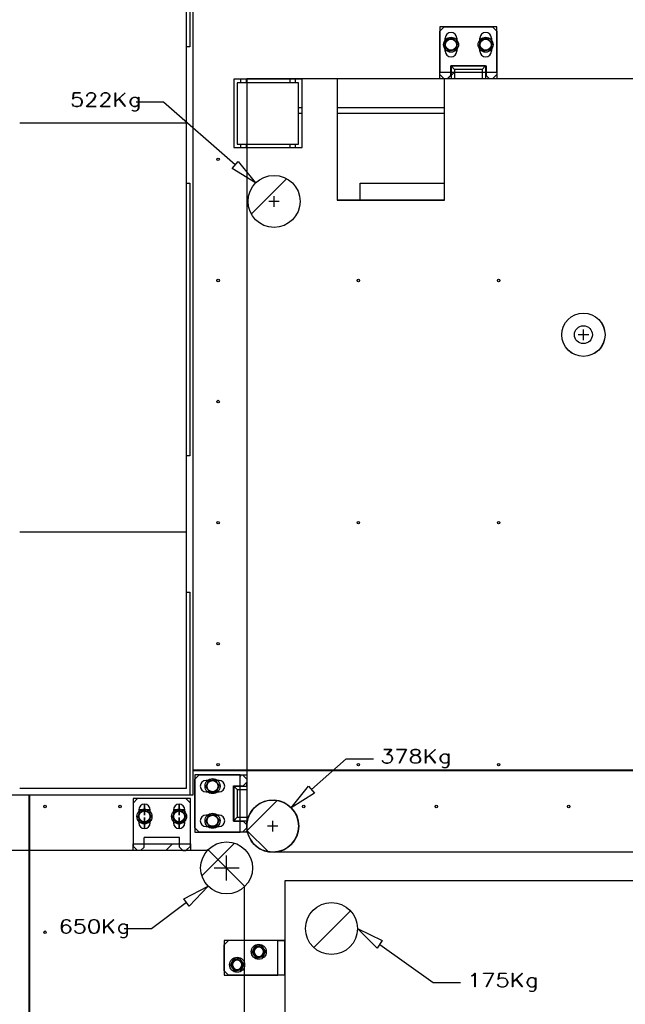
# Model space of a CAD drawing. Header units: millimetres. Extents: x 0 to 849, y 0 to 594.
# Tile 21 of 84: x 649 to 693, y 221 to 294. Entities that reach past the tile are written whole.
import ezdxf

# ---------------------------------------------------------------- set-up
doc = ezdxf.new("R2010")
doc.units = ezdxf.units.MM
doc.layers.add('COTES', color=1, linetype='Continuous')
doc.layers.add('TRAIT-FINS', color=9, linetype='Continuous')
doc.layers.add('TRAIT-FORT', color=4, linetype='Continuous', lineweight=25)
doc.styles.add('SLDTEXTSTYLE0', font='TXT', dxfattribs={"width": 0.75})
doc.dimstyles.new('SLDDIMSTYLE0', dxfattribs={"dimtxt": 3, "dimasz": 2, "dimexe": 0, "dimexo": 0.0625, "dimgap": 0.75, "dimtad": 1, "dimdec": 0, "dimlfac": 20, "dimrnd": 1e-09, "dimzin": 12, "dimdsep": 46, "dimtxsty": 'SLDTEXTSTYLE0', "dimsah": 1, "dimcen": 0.09, "dimadec": 0, "dimazin": 3, "dimtfac": 1, "dimtdec": 0, "dimtofl": 0, "dimtmove": 0, "dimatfit": 3, "dimfxl": 1, "dimfrac": 2, "dimtolj": 1, "dimtzin": 12, "dimarcsym": 0})

# ---------------------------------------------------------------- blocks, each defined once
blk = doc.blocks.new('_D_25')
at = {"layer": 'COTES', "color": 1, "transparency": 16777216}
for p, q in [((659.828, 295.334), (562.614, 295.334)), ((563.614, 295.334), (563.614, 237.334)), ((603.528, 237.334), (562.614, 237.334))]:
    blk.add_line(p, q, dxfattribs=at)
for points in [[(563.614, 295.334), (563.114, 293.334), (564.114, 293.334)], [(563.614, 237.334), (564.114, 239.334), (563.114, 239.334)]]:
    blk.add_solid(points, dxfattribs=at)
at = {"layer": 'COTES', "color": 1, "transparency": 16777216, "insert": (559.747, 261.9), "char_height": 3, "attachment_point": 1, "rotation": 90, "style": 'SLDTEXTSTYLE0'}
blk.add_mtext('1160', dxfattribs=at)
blk = doc.blocks.new('_D_29')
at = {"layer": 'COTES', "color": 1, "transparency": 16777216}
for p, q in [((604.528, 238.334), (604.528, 327.148)), ((660.828, 296.334), (660.828, 327.148)), ((660.828, 326.148), (604.528, 326.148))]:
    blk.add_line(p, q, dxfattribs=at)
for points in [[(604.528, 326.148), (606.528, 325.648), (606.528, 326.648)], [(660.828, 326.148), (658.828, 326.648), (658.828, 325.648)]]:
    blk.add_solid(points, dxfattribs=at)
at = {"layer": 'COTES', "color": 1, "transparency": 16777216, "insert": (628.245, 330.016), "char_height": 3, "attachment_point": 1, "style": 'SLDTEXTSTYLE0'}
blk.add_mtext('1126', dxfattribs=at)

msp = doc.modelspace()

# ---------------------------------------------------------------- hatches: boundary and pattern name
at = {"layer": 'TRAIT-FINS'}
h = msp.add_hatch(dxfattribs=at)
h.set_pattern_fill('ANSI31', color=9, style=0)
h.paths.add_polyline_path([(679.432, 289.865), (679.432, 289.365), (683.623, 289.365), (683.623, 289.865)], flags=0)
h = msp.add_hatch(dxfattribs=at)
h.set_pattern_fill('ANSI31', color=9, style=0)
edge = h.paths.add_edge_path(flags=0)
edge.add_arc((667.273, 280.383), 1.909, 0, 360)
h = msp.add_hatch(dxfattribs=at)
h.set_pattern_fill('ANSI31', color=9, style=0)
edge = h.paths.add_edge_path(flags=0)
edge.add_arc((689.968, 270.604), 0.656, 0, 360)
h = msp.add_hatch(dxfattribs=at)
h.set_pattern_fill('ANSI31', color=9, style=0)
edge = h.paths.add_edge_path(flags=0)
edge.add_line((665.277, 234.13), (665.277, 234.369))
edge.add_arc((667.175, 234.565), 1.909, 185.91726, 534.08274)
edge.add_line((665.277, 234.762), (665.277, 238.321))
edge.add_line((665.277, 238.321), (664.777, 238.321))
edge.add_line((664.777, 238.321), (664.777, 234.13))
edge.add_line((664.777, 234.13), (665.277, 234.13))
h = msp.add_hatch(dxfattribs=at)
h.set_pattern_fill('ANSI31', color=9, style=0)
h.paths.add_polyline_path([(656.942, 233.268), (656.942, 232.768), (661.133, 232.768), (661.133, 233.268)], flags=0)
h = msp.add_hatch(dxfattribs=at)
h.set_pattern_fill('ANSI31', color=9, style=0)
edge = h.paths.add_edge_path(flags=0)
edge.add_arc((663.794, 231.498), 1.905, 0, 360)
h = msp.add_hatch(dxfattribs=at)
h.set_pattern_fill('ANSI31', color=9, style=0)
edge = h.paths.add_edge_path(flags=0)
edge.add_arc((671.489, 227.053), 1.905, 0, 360)
h = msp.add_hatch(dxfattribs=at)
h.set_pattern_fill('ANSI31', color=9, style=0)
h.paths.add_polyline_path([(667.56, 223.634), (668.06, 223.634), (668.06, 226.174), (667.56, 226.174)], flags=0)

# ---------------------------------------------------------------- linework, layer by layer
at = {"color": 7, "linetype": 'Continuous'}
for p, q in [((679.749, 293.175), (679.432, 292.857)), ((679.432, 289.682), (679.432, 292.857)), ((679.749, 293.175), (683.305, 293.175)), ((683.623, 292.857), (683.305, 293.175)), ((683.623, 292.857), (683.623, 289.682)), ((679.838, 292.349), (679.838, 291.397)), ((679.838, 292.349), (679.838, 291.397)), ((679.838, 291.397), (679.838, 292.349)), ((680.677, 291.397), (680.677, 292.349)), ((680.677, 291.397), (680.677, 292.349)), ((680.677, 292.349), (680.677, 291.397)), ((682.378, 292.349), (682.378, 291.397)), ((682.378, 292.349), (682.378, 291.397)), ((682.378, 291.397), (682.378, 292.349)), ((683.217, 291.397), (683.217, 292.349)), ((683.217, 291.397), (683.217, 292.349)), ((683.217, 292.349), (683.217, 291.397)), ((680.226, 290.33), (680.226, 289.619)), ((680.226, 290.33), (682.829, 290.33)), ((680.257, 290.317), (680.257, 289.365)), ((680.257, 290.317), (680.511, 290.063)), ((682.797, 290.317), (680.257, 290.317)), ((680.448, 290.33), (680.448, 290.317)), ((680.473, 290.33), (680.473, 290.317)), ((681.108, 290.33), (681.108, 290.317)), ((681.235, 290.33), (681.235, 290.317)), ((681.286, 290.317), (681.286, 290.33)), ((681.769, 290.33), (681.769, 290.317)), ((681.87, 290.33), (681.87, 290.317)), ((681.997, 290.33), (681.997, 290.317)), ((682.797, 290.317), (682.543, 290.063)), ((682.632, 290.33), (682.632, 290.317)), ((682.797, 290.317), (682.797, 289.365)), ((682.829, 290.33), (682.829, 289.619)), ((679.432, 289.682), (679.749, 289.365)), ((679.972, 289.365), (680.226, 289.619)), ((680.511, 290.063), (680.511, 289.365)), ((682.543, 290.063), (680.511, 290.063)), ((682.543, 290.063), (682.543, 289.365)), ((682.829, 289.619), (683.083, 289.365)), ((683.305, 289.365), (683.623, 289.682)), ((665.277, 289.365), (665.277, 263.227)), ((680.291, 289.365), (665.277, 289.365)), ((671.909, 289.365), (671.909, 280.475)), ((679.783, 280.475), (679.783, 289.365)), ((680.257, 289.372), (679.979, 289.372)), ((721.975, 289.365), (680.291, 289.365)), ((683.076, 289.372), (682.797, 289.372)), ((659.164, 287.657), (657.164, 287.657)), ((664.42, 283.051), (659.164, 287.657)), ((664.2, 282.8), (664.639, 283.302)), ((664.639, 283.302), (665.924, 281.733)), ((665.924, 281.733), (664.2, 282.8)), ((667.662, 280.383), (666.885, 280.383)), ((667.662, 280.383), (666.885, 280.383)), ((667.273, 279.995), (667.273, 280.772)), ((679.783, 280.475), (671.909, 280.475)), ((689.968, 270.216), (689.968, 270.993)), ((690.357, 270.604), (689.579, 270.604)), ((665.277, 263.227), (665.277, 234.254)), ((670.021, 237.243), (672.563, 239.498)), ((672.563, 239.498), (674.563, 239.498)), ((661.776, 238.321), (661.459, 238.003)), ((661.776, 238.321), (664.951, 238.321)), ((665.269, 238.003), (664.951, 238.321)), ((661.459, 234.447), (661.459, 238.003)), ((663.237, 237.914), (662.284, 237.914)), ((663.237, 237.914), (662.284, 237.914)), ((662.284, 237.914), (663.237, 237.914)), ((665.015, 237.527), (665.269, 237.781)), ((665.261, 237.773), (665.261, 237.495)), ((662.284, 237.076), (663.237, 237.076)), ((662.284, 237.076), (663.237, 237.076)), ((663.237, 237.076), (662.284, 237.076)), ((664.304, 237.527), (665.015, 237.527)), ((664.304, 234.924), (664.304, 237.527)), ((664.304, 237.33), (664.316, 237.33)), ((664.316, 237.495), (665.269, 237.495)), ((664.316, 237.495), (664.316, 234.955)), ((664.316, 237.495), (664.57, 237.241)), ((664.57, 237.241), (665.269, 237.241)), ((664.57, 237.241), (664.57, 235.209)), ((668.525, 235.915), (669.8, 237.492)), ((670.242, 236.993), (668.525, 235.915)), ((669.8, 237.492), (670.242, 236.993)), ((656.942, 236.26), (657.259, 236.578)), ((656.942, 236.26), (657.259, 236.578)), ((656.942, 236.26), (656.942, 233.085)), ((660.815, 236.578), (657.259, 236.578)), ((657.767, 236.141), (657.767, 235.364)), ((657.767, 235.364), (657.767, 236.141)), ((660.307, 236.141), (660.307, 235.364)), ((660.307, 235.364), (660.307, 236.141)), ((660.815, 236.578), (661.133, 236.26)), ((661.133, 233.085), (661.133, 236.26)), ((664.304, 236.695), (664.316, 236.695)), ((664.304, 236.568), (664.316, 236.568)), ((664.304, 236.467), (664.316, 236.467)), ((657.348, 235.752), (657.348, 234.8)), ((657.348, 235.752), (657.348, 234.8)), ((657.348, 235.752), (657.348, 234.8)), ((658.156, 235.752), (657.378, 235.752)), ((658.156, 235.752), (657.378, 235.752)), ((658.186, 234.8), (658.186, 235.752)), ((658.186, 234.8), (658.186, 235.752)), ((658.186, 234.8), (658.186, 235.752)), ((659.888, 235.752), (659.888, 234.8)), ((659.888, 235.752), (659.888, 234.8)), ((659.888, 235.752), (659.888, 234.8)), ((660.696, 235.752), (659.918, 235.752)), ((660.696, 235.752), (659.918, 235.752)), ((660.726, 234.8), (660.726, 235.752)), ((660.726, 234.8), (660.726, 235.752)), ((660.726, 234.8), (660.726, 235.752)), ((664.316, 235.984), (664.304, 235.984)), ((664.304, 235.933), (664.316, 235.933)), ((664.304, 235.806), (664.316, 235.806)), ((658.156, 234.8), (657.378, 234.8)), ((658.156, 234.8), (657.378, 234.8)), ((657.767, 235.188), (657.767, 234.411)), ((657.767, 234.411), (657.767, 235.188)), ((660.696, 234.8), (659.918, 234.8)), ((660.696, 234.8), (659.918, 234.8)), ((660.307, 235.188), (660.307, 234.411)), ((660.307, 234.411), (660.307, 235.188)), ((663.237, 235.374), (662.284, 235.374)), ((663.237, 235.374), (662.284, 235.374)), ((662.284, 235.374), (663.237, 235.374)), ((664.304, 235.171), (664.316, 235.171)), ((664.304, 235.146), (664.316, 235.146)), ((664.304, 234.924), (665.015, 234.924)), ((664.316, 234.955), (664.57, 235.209)), ((664.316, 234.955), (665.269, 234.955)), ((664.57, 235.209), (665.269, 235.209)), ((665.269, 234.67), (665.015, 234.924)), ((665.261, 234.955), (665.261, 234.677)), ((667.175, 234.177), (667.175, 234.954)), ((667.175, 234.177), (667.175, 234.954)), ((661.459, 234.447), (661.776, 234.13)), ((664.951, 234.13), (661.776, 234.13)), ((662.284, 234.536), (663.237, 234.536)), ((662.284, 234.536), (663.237, 234.536)), ((663.237, 234.536), (662.284, 234.536)), ((664.951, 234.13), (665.269, 234.447)), ((665.277, 234.254), (666.864, 232.667)), ((667.564, 234.565), (666.787, 234.565)), ((667.564, 234.565), (666.787, 234.565)), ((667.564, 234.565), (666.787, 234.565)), ((667.564, 234.565), (666.787, 234.565)), ((660.339, 233.733), (657.735, 233.733)), ((657.735, 233.022), (657.735, 233.733)), ((660.339, 233.022), (660.339, 233.733)), ((662.495, 232.768), (634.51, 232.768)), ((657.259, 232.768), (656.942, 233.085)), ((657.735, 233.022), (657.481, 232.768)), ((660.593, 232.768), (660.339, 233.022)), ((660.593, 232.768), (660.815, 232.768)), ((661.133, 233.085), (660.815, 232.768)), ((665.07, 230.194), (662.495, 232.768)), ((666.864, 232.667), (720.387, 232.667)), ((663.794, 230.584), (663.794, 232.412)), ((662.88, 231.498), (664.709, 231.498)), ((668.06, 230.546), (668.06, 153.041)), ((718.86, 230.546), (668.06, 230.546)), ((660.645, 229.222), (662.447, 230.151)), ((662.447, 230.151), (661.044, 228.688)), ((665.07, 230.194), (665.07, 180.097)), ((660.844, 228.955), (658.279, 227.04)), ((661.044, 228.688), (660.645, 229.222)), ((658.279, 227.04), (656.279, 227.04)), ((674.831, 225.622), (673.394, 227.053)), ((673.394, 227.053), (675.217, 226.165)), ((663.615, 225.857), (663.933, 226.174)), ((666.943, 226.174), (663.933, 226.174)), ((667.425, 226.174), (666.943, 226.174)), ((667.428, 226.174), (667.425, 226.174)), ((668.06, 226.174), (667.428, 226.174)), ((668.06, 225.916), (668.06, 226.174)), ((675.217, 226.165), (674.831, 225.622)), ((663.615, 223.952), (663.615, 225.857)), ((668.06, 225.48), (668.06, 225.916)), ((668.06, 224.329), (668.06, 225.48)), ((675.024, 225.894), (678.949, 223.102)), ((663.933, 223.634), (663.615, 223.952)), ((668.06, 223.892), (668.06, 224.329)), ((668.06, 223.634), (668.06, 223.892)), ((666.943, 223.634), (663.933, 223.634)), ((667.425, 223.634), (666.943, 223.634)), ((667.428, 223.634), (667.425, 223.634)), ((668.06, 223.634), (667.428, 223.634)), ((678.949, 223.102), (680.949, 223.102))]:
    msp.add_line(p, q, dxfattribs=at)
for centre, radius in [((667.273, 280.383), 1.909), ((689.968, 270.604), 1.588), ((667.175, 234.565), 1.909), ((663.794, 231.498), 1.905), ((663.794, 231.498), 1.905), ((671.489, 227.053), 1.905)]:
    msp.add_circle(centre, radius, dxfattribs=at)
at = {"color": 7, "linetype": 'Continuous', "lineweight": 18}
msp.add_circle((663.794, 231.498), 1.905, dxfattribs=at)
msp.add_circle((663.794, 231.498), 1.905, dxfattribs=at)
at = {"color": 7, "linetype": 'Continuous'}
for centre, radius, start, end in [((680.257, 292.349), 0.419, 0, 180), ((680.257, 292.349), 0.419, 0, 180), ((680.257, 292.349), 0.419, 0, 180), ((682.797, 292.349), 0.419, 0, 180), ((680.257, 291.397), 0.419, 180, 0), ((680.257, 291.397), 0.419, 180, 0), ((680.257, 291.397), 0.419, 180, 0), ((682.797, 291.397), 0.419, 180, 0), ((682.797, 291.397), 0.419, 180, 0), ((682.797, 291.397), 0.419, 180, 0), ((662.284, 237.495), 0.419, 90, 270), ((662.284, 237.495), 0.419, 90, 270), ((662.284, 237.495), 0.419, 90, 270), ((663.237, 237.495), 0.419, 270, 90), ((663.237, 237.495), 0.419, 270, 90), ((663.237, 237.495), 0.419, 270, 90), ((657.767, 235.752), 0.419, 360, 180), ((657.767, 235.752), 0.419, 360, 180), ((657.767, 235.752), 0.419, 360, 180), ((660.307, 235.752), 0.419, 0, 180), ((660.307, 235.752), 0.419, 0, 180), ((660.307, 235.752), 0.419, 0, 180), ((657.767, 234.8), 0.419, 180, 360), ((657.767, 234.8), 0.419, 180, 360), ((657.767, 234.8), 0.419, 180, 360), ((660.307, 234.8), 0.419, 180, 0), ((660.307, 234.8), 0.419, 180, 0), ((660.307, 234.8), 0.419, 180, 0), ((662.284, 234.955), 0.419, 90, 270), ((662.284, 234.955), 0.419, 90, 270), ((662.284, 234.955), 0.419, 90, 270), ((663.237, 234.955), 0.419, 270, 90), ((663.237, 234.955), 0.419, 270, 90), ((663.237, 234.955), 0.419, 270, 90), ((666.155, 225.349), 0.337, 90, 270), ((666.155, 225.349), 0.337, 270, 90), ((664.568, 224.396), 0.337, 90, 270), ((664.568, 224.396), 0.337, 270, 90)]:
    msp.add_arc(centre, radius, start, end, dxfattribs=at)
at = {"layer": 'TRAIT-FORT', "color": 4, "linetype": 'Continuous', "lineweight": 25}
for p, q in [((660.828, 295.334), (660.828, 286.148)), ((661.089, 295.334), (661.089, 291.724)), ((661.328, 294.834), (661.328, 238.656)), ((683.623, 293.175), (679.432, 293.175)), ((679.432, 293.175), (679.432, 289.865)), ((683.623, 289.865), (683.623, 293.175)), ((661.089, 291.724), (660.828, 291.724)), ((679.432, 289.865), (683.623, 289.865)), ((679.432, 289.365), (679.432, 289.865)), ((683.623, 289.865), (683.623, 289.365)), ((669.328, 289.334), (664.328, 289.334)), ((664.328, 289.334), (664.328, 284.334)), ((669.078, 289.084), (664.578, 289.084)), ((664.578, 289.084), (664.578, 284.584)), ((664.828, 289.084), (664.828, 289.334)), ((665.228, 289.334), (665.228, 289.084)), ((668.428, 289.334), (668.428, 289.084)), ((668.828, 289.334), (668.828, 289.084)), ((669.078, 284.584), (669.078, 289.084)), ((669.328, 284.334), (669.328, 289.334)), ((679.432, 289.365), (671.909, 289.365)), ((671.909, 289.365), (671.909, 280.475)), ((683.623, 289.365), (679.432, 289.365)), ((679.783, 280.475), (679.783, 289.365)), ((669.328, 287.234), (669.078, 287.234)), ((669.328, 286.834), (669.078, 286.834)), ((679.783, 287.234), (671.909, 287.234)), ((679.783, 286.834), (671.909, 286.834)), ((648.614, 286.148), (660.828, 286.148)), ((660.828, 286.148), (660.828, 256.148)), ((664.578, 284.584), (669.078, 284.584)), ((664.828, 284.334), (664.828, 284.584)), ((665.228, 284.584), (665.228, 284.334)), ((668.428, 284.584), (668.428, 284.334)), ((668.828, 284.584), (668.828, 284.334)), ((664.328, 284.334), (669.328, 284.334)), ((660.828, 281.724), (661.089, 281.724)), ((661.089, 281.724), (661.089, 261.724)), ((673.589, 280.475), (673.589, 281.724)), ((673.589, 281.724), (679.783, 281.724)), ((671.909, 280.475), (679.783, 280.475)), ((661.089, 261.724), (660.828, 261.724)), ((648.614, 256.148), (660.828, 256.148)), ((660.828, 256.148), (660.828, 237.334)), ((660.828, 251.724), (661.089, 251.724)), ((661.089, 251.724), (661.089, 236.834)), ((661.328, 238.656), (661.328, 238.611)), ((726.078, 238.656), (661.328, 238.656)), ((661.328, 238.611), (661.328, 236.834)), ((726.078, 238.611), (661.328, 238.611)), ((661.459, 238.321), (661.459, 234.13)), ((664.777, 238.321), (661.459, 238.321)), ((664.777, 234.13), (664.777, 238.321)), ((664.777, 238.321), (665.277, 238.321)), ((665.277, 238.321), (665.277, 234.762)), ((660.828, 237.334), (648.614, 237.334)), ((649.305, 236.834), (605.028, 236.834)), ((649.35, 236.834), (649.305, 236.834)), ((649.305, 175.834), (649.305, 236.834)), ((649.35, 197.834), (649.35, 236.834)), ((661.328, 236.834), (649.35, 236.834)), ((661.133, 236.578), (656.942, 236.578)), ((656.942, 236.578), (656.942, 233.268)), ((661.133, 233.268), (661.133, 236.578)), ((661.459, 234.13), (664.777, 234.13)), ((665.277, 234.13), (664.777, 234.13)), ((665.277, 234.369), (665.277, 234.13)), ((656.942, 233.268), (661.133, 233.268)), ((656.942, 232.768), (656.942, 233.268)), ((661.133, 233.268), (661.133, 232.768)), ((661.133, 232.768), (656.942, 232.768)), ((663.615, 226.174), (663.615, 223.634)), ((667.56, 226.174), (663.615, 226.174)), ((667.56, 223.634), (667.56, 226.174)), ((667.56, 226.174), (668.06, 226.174)), ((668.06, 226.174), (668.06, 223.634)), ((663.615, 223.634), (667.56, 223.634)), ((668.06, 223.634), (667.56, 223.634))]:
    msp.add_line(p, q, dxfattribs=at)
at = {"layer": 'TRAIT-FORT', "color": 4, "linetype": 'Continuous', "lineweight": 25, "flags": 128}
for points in [[(652.483, 287.536), (652.534, 287.442), (652.534, 287.442), (652.581, 287.396), (652.581, 287.396), (652.73, 287.35), (652.73, 287.35), (652.88, 287.35), (652.88, 287.35), (653.028, 287.396), (653.028, 287.396), (653.126, 287.488), (653.126, 287.488), (653.175, 287.628), (653.175, 287.628), (653.175, 287.721), (653.175, 287.721), (653.126, 287.86), (653.126, 287.86), (653.028, 287.951), (653.028, 287.951), (652.88, 287.998), (652.88, 287.998), (652.73, 287.998), (652.73, 287.998), (652.581, 287.951), (652.581, 287.951), (652.51, 287.883), (652.51, 287.883), (652.565, 288.355), (652.565, 288.355), (653.085, 288.355), (653.085, 288.355), (653.085, 288.333), (653.085, 288.333), (652.585, 288.333), (652.585, 288.333), (652.539, 287.944), (652.539, 287.944), (652.57, 287.971), (652.57, 287.971), (652.727, 288.02), (652.727, 288.02), (652.883, 288.02), (652.883, 288.02), (653.04, 287.971), (653.04, 287.971), (653.146, 287.871), (653.146, 287.871), (653.198, 287.723), (653.198, 287.723), (653.198, 287.624), (653.198, 287.624), (653.146, 287.477), (653.146, 287.477), (653.04, 287.377), (653.04, 287.377), (652.883, 287.329), (652.883, 287.329), (652.727, 287.329), (652.727, 287.329), (652.57, 287.377), (652.57, 287.377), (652.514, 287.428), (652.514, 287.428), (652.463, 287.525), (652.463, 287.525), (652.484, 287.536)], [(653.551, 288.104), (653.551, 288.155), (653.551, 288.155), (653.603, 288.255), (653.603, 288.255), (653.657, 288.305), (653.657, 288.305), (653.763, 288.355), (653.763, 288.355), (653.973, 288.355), (653.973, 288.355), (654.079, 288.305), (654.079, 288.305), (654.133, 288.255), (654.133, 288.255), (654.186, 288.155), (654.186, 288.155), (654.186, 288.054), (654.186, 288.054), (654.133, 287.956), (654.133, 287.956), (654.03, 287.811), (654.03, 287.811), (653.539, 287.35), (653.539, 287.35), (654.225, 287.35), (654.225, 287.35), (654.225, 287.329), (654.225, 287.329), (653.484, 287.329), (653.484, 287.329), (654.012, 287.824), (654.012, 287.824), (654.112, 287.966), (654.112, 287.966), (654.162, 288.06), (654.162, 288.06), (654.162, 288.15), (654.162, 288.15), (654.112, 288.241), (654.112, 288.241), (654.065, 288.287), (654.065, 288.287), (653.967, 288.333), (653.967, 288.333), (653.769, 288.333), (653.769, 288.333), (653.672, 288.287), (653.672, 288.287), (653.623, 288.241), (653.623, 288.241), (653.574, 288.15), (653.574, 288.15), (653.574, 288.104), (653.574, 288.104), (653.551, 288.104)], [(654.588, 288.104), (654.589, 288.155), (654.589, 288.155), (654.641, 288.255), (654.641, 288.255), (654.695, 288.305), (654.695, 288.305), (654.801, 288.355), (654.801, 288.355), (655.011, 288.355), (655.011, 288.355), (655.117, 288.305), (655.117, 288.305), (655.171, 288.255), (655.171, 288.255), (655.224, 288.155), (655.224, 288.155), (655.224, 288.054), (655.224, 288.054), (655.171, 287.956), (655.171, 287.956), (655.068, 287.811), (655.068, 287.811), (654.577, 287.35), (654.577, 287.35), (655.263, 287.35), (655.263, 287.35), (655.263, 287.329), (655.263, 287.329), (654.522, 287.329), (654.522, 287.329), (655.05, 287.824), (655.05, 287.824), (655.15, 287.966), (655.15, 287.966), (655.2, 288.06), (655.2, 288.06), (655.2, 288.15), (655.2, 288.15), (655.15, 288.241), (655.15, 288.241), (655.103, 288.287), (655.103, 288.287), (655.005, 288.333), (655.005, 288.333), (654.807, 288.333), (654.807, 288.333), (654.71, 288.287), (654.71, 288.287), (654.661, 288.241), (654.661, 288.241), (654.612, 288.15), (654.612, 288.15), (654.612, 288.104), (654.612, 288.104), (654.589, 288.104)], [(655.649, 288.342), (655.65, 287.706), (655.65, 287.706), (656.343, 288.355), (656.343, 288.355), (656.36, 288.338), (656.36, 288.338), (655.909, 287.917), (655.909, 287.917), (656.36, 287.355), (656.36, 287.355), (656.343, 287.342), (656.343, 287.342), (655.891, 287.9), (655.891, 287.9), (655.65, 287.673), (655.65, 287.673), (655.65, 287.342), (655.65, 287.342), (655.627, 287.342), (655.627, 287.342), (655.627, 288.342), (655.627, 288.342), (655.65, 288.342)], [(656.885, 287.069), (656.984, 287.022), (656.984, 287.022), (657.132, 287.022), (657.132, 287.022), (657.229, 287.069), (657.229, 287.069), (657.277, 287.112), (657.277, 287.112), (657.326, 287.252), (657.326, 287.252), (657.326, 287.463), (657.326, 287.463), (657.243, 287.384), (657.243, 287.384), (657.137, 287.336), (657.137, 287.336), (656.979, 287.336), (656.979, 287.336), (656.872, 287.384), (656.872, 287.384), (656.768, 287.483), (656.768, 287.483), (656.715, 287.63), (656.715, 287.63), (656.715, 287.729), (656.715, 287.729), (656.768, 287.877), (656.768, 287.877), (656.872, 287.977), (656.872, 287.977), (656.979, 288.026), (656.979, 288.026), (657.137, 288.026), (657.137, 288.026), (657.243, 287.977), (657.243, 287.977), (657.326, 287.897), (657.326, 287.897), (657.326, 288.015), (657.326, 288.015), (657.35, 288.015), (657.35, 288.015), (657.35, 287.249), (657.35, 287.249), (657.297, 287.102), (657.297, 287.102), (657.243, 287.05), (657.243, 287.05), (657.137, 287), (657.137, 287), (656.979, 287), (656.979, 287), (656.873, 287.05), (656.873, 287.05), (656.885, 287.069)], [(657.326, 287.49), (657.326, 287.865), (657.326, 287.865), (657.229, 287.955), (657.229, 287.955), (657.132, 288.002), (657.132, 288.002), (656.984, 288.002), (656.984, 288.002), (656.887, 287.955), (656.887, 287.955), (656.787, 287.863), (656.787, 287.863), (656.738, 287.724), (656.738, 287.724), (656.738, 287.631), (656.738, 287.631), (656.787, 287.492), (656.787, 287.492), (656.887, 287.399), (656.887, 287.399), (656.984, 287.353), (656.984, 287.353), (657.132, 287.353), (657.132, 287.353), (657.229, 287.399), (657.229, 287.399), (657.326, 287.49)], [(675.329, 240.196), (675.913, 240.196), (675.913, 240.196), (675.607, 239.814), (675.607, 239.814), (675.739, 239.814), (675.739, 239.814), (675.846, 239.764), (675.846, 239.764), (675.9, 239.712), (675.9, 239.712), (675.952, 239.565), (675.952, 239.565), (675.952, 239.466), (675.952, 239.466), (675.9, 239.318), (675.9, 239.318), (675.793, 239.219), (675.793, 239.219), (675.636, 239.171), (675.636, 239.171), (675.481, 239.171), (675.481, 239.171), (675.323, 239.219), (675.323, 239.219), (675.268, 239.27), (675.268, 239.27), (675.217, 239.366), (675.217, 239.366), (675.237, 239.377), (675.237, 239.377), (675.288, 239.283), (675.288, 239.283), (675.335, 239.238), (675.335, 239.238), (675.483, 239.192), (675.483, 239.192), (675.633, 239.192), (675.633, 239.192), (675.782, 239.238), (675.782, 239.238), (675.879, 239.33), (675.879, 239.33), (675.929, 239.469), (675.929, 239.469), (675.929, 239.562), (675.929, 239.562), (675.879, 239.701), (675.879, 239.701), (675.831, 239.745), (675.831, 239.745), (675.734, 239.792), (675.734, 239.792), (675.56, 239.792), (675.56, 239.792), (675.866, 240.174), (675.866, 240.174), (675.329, 240.174), (675.329, 240.174), (675.329, 240.196)], [(676.459, 239.191), (676.959, 240.174), (676.959, 240.174), (676.265, 240.174), (676.265, 240.174), (676.265, 240.196), (676.265, 240.196), (676.998, 240.196), (676.998, 240.196), (676.479, 239.183), (676.479, 239.183), (676.459, 239.191)], [(677.611, 239.767), (677.502, 239.792), (677.502, 239.792), (677.396, 239.842), (677.396, 239.842), (677.342, 239.943), (677.342, 239.943), (677.342, 240.045), (677.342, 240.045), (677.396, 240.147), (677.396, 240.147), (677.556, 240.196), (677.556, 240.196), (677.763, 240.196), (677.763, 240.196), (677.923, 240.147), (677.923, 240.147), (677.977, 240.045), (677.977, 240.045), (677.977, 239.943), (677.977, 239.943), (677.923, 239.842), (677.923, 239.842), (677.817, 239.792), (677.817, 239.792), (677.708, 239.767), (677.708, 239.767), (677.713, 239.766), (677.713, 239.766), (677.869, 239.716), (677.869, 239.716), (677.976, 239.618), (677.976, 239.618), (678.028, 239.518), (678.028, 239.518), (678.028, 239.369), (678.028, 239.369), (677.922, 239.219), (677.922, 239.219), (677.763, 239.171), (677.763, 239.171), (677.556, 239.171), (677.556, 239.171), (677.399, 239.219), (677.399, 239.219), (677.344, 239.27), (677.344, 239.27), (677.291, 239.369), (677.291, 239.369), (677.291, 239.518), (677.291, 239.518), (677.344, 239.618), (677.344, 239.618), (677.45, 239.716), (677.45, 239.716), (677.612, 239.767)], [(677.907, 239.241), (678.005, 239.378), (678.005, 239.378), (678.005, 239.516), (678.005, 239.516), (677.955, 239.607), (677.955, 239.607), (677.858, 239.701), (677.858, 239.701), (677.708, 239.747), (677.708, 239.747), (677.66, 239.76), (677.66, 239.76), (677.612, 239.747), (677.612, 239.747), (677.462, 239.701), (677.462, 239.701), (677.364, 239.607), (677.364, 239.607), (677.315, 239.516), (677.315, 239.516), (677.315, 239.378), (677.315, 239.378), (677.364, 239.286), (677.364, 239.286), (677.411, 239.241), (677.411, 239.241), (677.559, 239.195), (677.559, 239.195), (677.76, 239.195), (677.76, 239.195), (677.907, 239.241)], [(677.659, 239.781), (677.808, 239.817), (677.808, 239.817), (677.906, 239.862), (677.906, 239.862), (677.954, 239.952), (677.954, 239.952), (677.954, 240.043), (677.954, 240.043), (677.906, 240.131), (677.906, 240.131), (677.76, 240.177), (677.76, 240.177), (677.559, 240.177), (677.559, 240.177), (677.414, 240.131), (677.414, 240.131), (677.365, 240.043), (677.365, 240.043), (677.365, 239.952), (677.365, 239.952), (677.414, 239.862), (677.414, 239.862), (677.511, 239.817), (677.511, 239.817), (677.66, 239.781)], [(678.403, 240.183), (678.403, 239.548), (678.403, 239.548), (679.096, 240.196), (679.096, 240.196), (679.114, 240.18), (679.114, 240.18), (678.663, 239.758), (678.663, 239.758), (679.114, 239.196), (679.114, 239.196), (679.096, 239.183), (679.096, 239.183), (678.645, 239.742), (678.645, 239.742), (678.403, 239.515), (678.403, 239.515), (678.403, 239.183), (678.403, 239.183), (678.38, 239.183), (678.38, 239.183), (678.38, 240.183), (678.38, 240.183), (678.403, 240.183)], [(679.638, 238.911), (679.738, 238.864), (679.738, 238.864), (679.885, 238.864), (679.885, 238.864), (679.982, 238.911), (679.982, 238.911), (680.031, 238.954), (680.031, 238.954), (680.08, 239.093), (680.08, 239.093), (680.08, 239.304), (680.08, 239.304), (679.997, 239.225), (679.997, 239.225), (679.891, 239.177), (679.891, 239.177), (679.732, 239.177), (679.732, 239.177), (679.626, 239.225), (679.626, 239.225), (679.521, 239.324), (679.521, 239.324), (679.469, 239.472), (679.469, 239.472), (679.469, 239.571), (679.469, 239.571), (679.521, 239.718), (679.521, 239.718), (679.626, 239.818), (679.626, 239.818), (679.732, 239.867), (679.732, 239.867), (679.891, 239.867), (679.891, 239.867), (679.997, 239.818), (679.997, 239.818), (680.08, 239.739), (680.08, 239.739), (680.08, 239.856), (680.08, 239.856), (680.103, 239.856), (680.103, 239.856), (680.103, 239.091), (680.103, 239.091), (680.051, 238.943), (680.051, 238.943), (679.997, 238.891), (679.997, 238.891), (679.891, 238.842), (679.891, 238.842), (679.732, 238.842), (679.732, 238.842), (679.627, 238.891), (679.627, 238.891), (679.639, 238.911)], [(680.079, 239.332), (680.08, 239.706), (680.08, 239.706), (679.982, 239.796), (679.982, 239.796), (679.885, 239.843), (679.885, 239.843), (679.738, 239.843), (679.738, 239.843), (679.641, 239.796), (679.641, 239.796), (679.541, 239.705), (679.541, 239.705), (679.492, 239.565), (679.492, 239.565), (679.492, 239.472), (679.492, 239.472), (679.541, 239.333), (679.541, 239.333), (679.641, 239.241), (679.641, 239.241), (679.738, 239.195), (679.738, 239.195), (679.885, 239.195), (679.885, 239.195), (679.982, 239.241), (679.982, 239.241), (680.08, 239.332)], [(651.696, 227.105), (651.726, 227.187), (651.726, 227.187), (651.832, 227.287), (651.832, 227.287), (651.989, 227.337), (651.989, 227.337), (652.043, 227.337), (652.043, 227.337), (652.201, 227.287), (652.201, 227.287), (652.307, 227.187), (652.307, 227.187), (652.359, 227.04), (652.359, 227.04), (652.359, 226.989), (652.359, 226.989), (652.307, 226.841), (652.307, 226.841), (652.201, 226.742), (652.201, 226.742), (652.043, 226.694), (652.043, 226.694), (651.989, 226.694), (651.989, 226.694), (651.832, 226.742), (651.832, 226.742), (651.726, 226.841), (651.726, 226.841), (651.674, 227.037), (651.674, 227.037), (651.674, 227.279), (651.674, 227.279), (651.724, 227.521), (651.724, 227.521), (651.777, 227.62), (651.777, 227.62), (651.832, 227.67), (651.832, 227.67), (651.989, 227.719), (651.989, 227.719), (652.095, 227.719), (652.095, 227.719), (652.255, 227.67), (652.255, 227.67), (652.307, 227.57), (652.307, 227.57), (652.287, 227.559), (652.287, 227.559), (652.237, 227.651), (652.237, 227.651), (652.091, 227.697), (652.091, 227.697), (651.992, 227.697), (651.992, 227.697), (651.844, 227.651), (651.844, 227.651), (651.798, 227.606), (651.798, 227.606), (651.748, 227.513), (651.748, 227.513), (651.697, 227.276), (651.697, 227.276), (651.697, 227.105)], [(652.682, 226.9), (652.733, 226.806), (652.733, 226.806), (652.78, 226.761), (652.78, 226.761), (652.929, 226.715), (652.929, 226.715), (653.079, 226.715), (653.079, 226.715), (653.227, 226.761), (653.227, 226.761), (653.325, 226.853), (653.325, 226.853), (653.374, 226.992), (653.374, 226.992), (653.374, 227.085), (653.374, 227.085), (653.325, 227.225), (653.325, 227.225), (653.227, 227.316), (653.227, 227.316), (653.079, 227.363), (653.079, 227.363), (652.929, 227.363), (652.929, 227.363), (652.78, 227.316), (652.78, 227.316), (652.709, 227.247), (652.709, 227.247), (652.764, 227.719), (652.764, 227.719), (653.284, 227.719), (653.284, 227.719), (653.284, 227.697), (653.284, 227.697), (652.784, 227.697), (652.784, 227.697), (652.738, 227.308), (652.738, 227.308), (652.769, 227.335), (652.769, 227.335), (652.926, 227.384), (652.926, 227.384), (653.081, 227.384), (653.081, 227.384), (653.238, 227.335), (653.238, 227.335), (653.345, 227.235), (653.345, 227.235), (653.397, 227.088), (653.397, 227.088), (653.397, 226.989), (653.397, 226.989), (653.345, 226.841), (653.345, 226.841), (653.238, 226.742), (653.238, 226.742), (653.081, 226.694), (653.081, 226.694), (652.926, 226.694), (652.926, 226.694), (652.769, 226.742), (652.769, 226.742), (652.713, 226.793), (652.713, 226.793), (652.662, 226.889), (652.662, 226.889), (652.683, 226.9)], [(654.384, 226.891), (654.278, 226.742), (654.278, 226.742), (654.119, 226.694), (654.119, 226.694), (654.014, 226.694), (654.014, 226.694), (653.856, 226.742), (653.856, 226.742), (653.75, 226.891), (653.75, 226.891), (653.699, 227.132), (653.699, 227.132), (653.699, 227.279), (653.699, 227.279), (653.75, 227.521), (653.75, 227.521), (653.856, 227.67), (653.856, 227.67), (654.014, 227.719), (654.014, 227.719), (654.119, 227.719), (654.119, 227.719), (654.278, 227.67), (654.278, 227.67), (654.385, 227.521), (654.385, 227.521), (654.435, 227.279), (654.435, 227.279), (654.435, 227.132), (654.435, 227.132), (654.385, 226.891)], [(654.361, 226.902), (654.412, 227.139), (654.412, 227.139), (654.412, 227.279), (654.412, 227.279), (654.361, 227.516), (654.361, 227.516), (654.264, 227.654), (654.264, 227.654), (654.117, 227.7), (654.117, 227.7), (654.018, 227.7), (654.018, 227.7), (653.871, 227.654), (653.871, 227.654), (653.772, 227.516), (653.772, 227.516), (653.722, 227.279), (653.722, 227.279), (653.722, 227.139), (653.722, 227.139), (653.772, 226.902), (653.772, 226.902), (653.871, 226.764), (653.871, 226.764), (654.018, 226.718), (654.018, 226.718), (654.117, 226.718), (654.117, 226.718), (654.264, 226.764), (654.264, 226.764), (654.361, 226.902)], [(654.81, 227.707), (654.81, 227.071), (654.81, 227.071), (655.504, 227.719), (655.504, 227.719), (655.521, 227.703), (655.521, 227.703), (655.07, 227.281), (655.07, 227.281), (655.521, 226.719), (655.521, 226.719), (655.504, 226.707), (655.504, 226.707), (655.052, 227.265), (655.052, 227.265), (654.81, 227.038), (654.81, 227.038), (654.81, 226.707), (654.81, 226.707), (654.788, 226.707), (654.788, 226.707), (654.788, 227.707), (654.788, 227.707), (654.81, 227.707)], [(651.696, 227.042), (651.746, 226.856), (651.746, 226.856), (651.844, 226.764), (651.844, 226.764), (651.992, 226.718), (651.992, 226.718), (652.041, 226.718), (652.041, 226.718), (652.189, 226.764), (652.189, 226.764), (652.287, 226.856), (652.287, 226.856), (652.336, 226.995), (652.336, 226.995), (652.336, 227.04), (652.336, 227.04), (652.287, 227.18), (652.287, 227.18), (652.189, 227.271), (652.189, 227.271), (652.041, 227.318), (652.041, 227.318), (651.992, 227.318), (651.992, 227.318), (651.844, 227.271), (651.844, 227.271), (651.746, 227.18), (651.746, 227.18), (651.697, 227.042)], [(656.046, 226.434), (656.145, 226.387), (656.145, 226.387), (656.292, 226.387), (656.292, 226.387), (656.39, 226.434), (656.39, 226.434), (656.438, 226.477), (656.438, 226.477), (656.487, 226.616), (656.487, 226.616), (656.487, 226.827), (656.487, 226.827), (656.404, 226.748), (656.404, 226.748), (656.298, 226.7), (656.298, 226.7), (656.14, 226.7), (656.14, 226.7), (656.033, 226.748), (656.033, 226.748), (655.929, 226.847), (655.929, 226.847), (655.876, 226.995), (655.876, 226.995), (655.876, 227.094), (655.876, 227.094), (655.929, 227.241), (655.929, 227.241), (656.033, 227.341), (656.033, 227.341), (656.14, 227.39), (656.14, 227.39), (656.298, 227.39), (656.298, 227.39), (656.404, 227.341), (656.404, 227.341), (656.487, 227.262), (656.487, 227.262), (656.487, 227.379), (656.487, 227.379), (656.511, 227.379), (656.511, 227.379), (656.511, 226.614), (656.511, 226.614), (656.458, 226.466), (656.458, 226.466), (656.404, 226.414), (656.404, 226.414), (656.298, 226.365), (656.298, 226.365), (656.14, 226.365), (656.14, 226.365), (656.034, 226.414), (656.034, 226.414), (656.046, 226.434)], [(656.487, 226.855), (656.487, 227.229), (656.487, 227.229), (656.39, 227.319), (656.39, 227.319), (656.292, 227.366), (656.292, 227.366), (656.145, 227.366), (656.145, 227.366), (656.048, 227.319), (656.048, 227.319), (655.948, 227.228), (655.948, 227.228), (655.899, 227.088), (655.899, 227.088), (655.899, 226.995), (655.899, 226.995), (655.948, 226.856), (655.948, 226.856), (656.048, 226.764), (656.048, 226.764), (656.145, 226.718), (656.145, 226.718), (656.292, 226.718), (656.292, 226.718), (656.39, 226.764), (656.39, 226.764), (656.487, 226.855)], [(682.032, 222.768), (682.009, 222.768), (682.009, 222.768), (682.009, 223.745), (682.009, 223.745), (681.875, 223.617), (681.875, 223.617), (681.772, 223.57), (681.772, 223.57), (681.76, 223.588), (681.76, 223.588), (681.861, 223.636), (681.861, 223.636), (682.016, 223.781), (682.016, 223.781), (682.032, 223.781), (682.032, 223.781), (682.032, 222.768)], [(682.845, 222.776), (683.346, 223.759), (683.346, 223.759), (682.651, 223.759), (682.651, 223.759), (682.651, 223.781), (682.651, 223.781), (683.384, 223.781), (683.384, 223.781), (682.865, 222.768), (682.865, 222.768), (682.845, 222.776)], [(683.7, 222.962), (683.75, 222.868), (683.75, 222.868), (683.797, 222.823), (683.797, 222.823), (683.946, 222.777), (683.946, 222.777), (684.096, 222.777), (684.096, 222.777), (684.244, 222.823), (684.244, 222.823), (684.342, 222.915), (684.342, 222.915), (684.391, 223.054), (684.391, 223.054), (684.391, 223.147), (684.391, 223.147), (684.342, 223.286), (684.342, 223.286), (684.244, 223.378), (684.244, 223.378), (684.096, 223.425), (684.096, 223.425), (683.946, 223.425), (683.946, 223.425), (683.797, 223.378), (683.797, 223.378), (683.726, 223.309), (683.726, 223.309), (683.781, 223.781), (683.781, 223.781), (684.301, 223.781), (684.301, 223.781), (684.301, 223.759), (684.301, 223.759), (683.801, 223.759), (683.801, 223.759), (683.755, 223.37), (683.755, 223.37), (683.786, 223.397), (683.786, 223.397), (683.943, 223.446), (683.943, 223.446), (684.099, 223.446), (684.099, 223.446), (684.256, 223.397), (684.256, 223.397), (684.362, 223.297), (684.362, 223.297), (684.414, 223.15), (684.414, 223.15), (684.414, 223.051), (684.414, 223.051), (684.362, 222.903), (684.362, 222.903), (684.256, 222.804), (684.256, 222.804), (684.099, 222.756), (684.099, 222.756), (683.943, 222.756), (683.943, 222.756), (683.786, 222.804), (683.786, 222.804), (683.73, 222.855), (683.73, 222.855), (683.679, 222.951), (683.679, 222.951), (683.7, 222.962)], [(684.789, 223.768), (684.79, 223.133), (684.79, 223.133), (685.483, 223.781), (685.483, 223.781), (685.5, 223.765), (685.5, 223.765), (685.049, 223.343), (685.049, 223.343), (685.5, 222.781), (685.5, 222.781), (685.483, 222.768), (685.483, 222.768), (685.031, 223.327), (685.031, 223.327), (684.79, 223.1), (684.79, 223.1), (684.79, 222.768), (684.79, 222.768), (684.767, 222.768), (684.767, 222.768), (684.767, 223.768), (684.767, 223.768), (684.79, 223.768)], [(686.025, 222.496), (686.124, 222.449), (686.124, 222.449), (686.272, 222.449), (686.272, 222.449), (686.369, 222.496), (686.369, 222.496), (686.417, 222.539), (686.417, 222.539), (686.466, 222.678), (686.466, 222.678), (686.466, 222.889), (686.466, 222.889), (686.383, 222.81), (686.383, 222.81), (686.277, 222.762), (686.277, 222.762), (686.119, 222.762), (686.119, 222.762), (686.012, 222.81), (686.012, 222.81), (685.908, 222.909), (685.908, 222.909), (685.855, 223.057), (685.855, 223.057), (685.855, 223.156), (685.855, 223.156), (685.908, 223.303), (685.908, 223.303), (686.012, 223.403), (686.012, 223.403), (686.119, 223.452), (686.119, 223.452), (686.277, 223.452), (686.277, 223.452), (686.383, 223.403), (686.383, 223.403), (686.466, 223.324), (686.466, 223.324), (686.466, 223.441), (686.466, 223.441), (686.49, 223.441), (686.49, 223.441), (686.49, 222.676), (686.49, 222.676), (686.437, 222.528), (686.437, 222.528), (686.383, 222.476), (686.383, 222.476), (686.277, 222.427), (686.277, 222.427), (686.119, 222.427), (686.119, 222.427), (686.013, 222.476), (686.013, 222.476), (686.026, 222.496)], [(686.466, 222.917), (686.466, 223.291), (686.466, 223.291), (686.369, 223.381), (686.369, 223.381), (686.272, 223.428), (686.272, 223.428), (686.124, 223.428), (686.124, 223.428), (686.027, 223.381), (686.027, 223.381), (685.927, 223.29), (685.927, 223.29), (685.878, 223.15), (685.878, 223.15), (685.878, 223.057), (685.878, 223.057), (685.927, 222.918), (685.927, 222.918), (686.027, 222.826), (686.027, 222.826), (686.124, 222.78), (686.124, 222.78), (686.272, 222.78), (686.272, 222.78), (686.369, 222.826), (686.369, 222.826), (686.466, 222.917)]]:
    msp.add_lwpolyline(points, dxfattribs=at)
at = {"layer": 'TRAIT-FORT', "color": 4, "linetype": 'Continuous', "lineweight": 25}
for centre, radius in [((680.257, 291.873), 0.55), ((680.257, 291.873), 0.404), ((682.797, 291.873), 0.55), ((682.797, 291.873), 0.404), ((663.172, 283.46), 0.09), ((667.273, 280.383), 1.909), ((663.172, 274.582), 0.09), ((673.459, 274.582), 0.09), ((683.746, 274.582), 0.09), ((689.968, 270.604), 1.587), ((689.968, 270.604), 0.656), ((663.172, 265.703), 0.09), ((663.172, 256.824), 0.09), ((673.459, 256.824), 0.09), ((683.746, 256.824), 0.09), ((663.172, 247.946), 0.09), ((663.172, 239.067), 0.09), ((673.459, 239.067), 0.09), ((683.746, 239.067), 0.09), ((662.761, 237.495), 0.55), ((662.761, 237.495), 0.404), ((650.476, 236.004), 0.09), ((655.979, 236.004), 0.09), ((657.767, 235.276), 0.55), ((657.767, 235.276), 0.404), ((660.307, 235.276), 0.55), ((660.307, 235.276), 0.404), ((662.761, 234.955), 0.55), ((669.449, 236.004), 0.09), ((679.172, 236.004), 0.09), ((688.895, 236.004), 0.09), ((662.761, 234.955), 0.404), ((663.794, 231.498), 1.905), ((671.489, 227.053), 1.905), ((650.476, 226.784), 0.09), ((666.155, 225.349), 0.55), ((666.155, 225.349), 0.404), ((664.568, 224.396), 0.55), ((664.568, 224.396), 0.404)]:
    msp.add_circle(centre, radius, dxfattribs=at)
msp.add_arc((667.175, 234.565), 1.909, 185.91726, 174.08274, dxfattribs=at)
for points, knots in [([(679.77, 291.812), (679.787, 291.851), (679.821, 291.931), (679.87, 292.048), (679.918, 292.161), (679.947, 292.23), (679.961, 292.264)], [0, 0, 0, 0, 0.264605, 0.534948, 0.765343, 1, 1, 1, 1]), ([(679.77, 291.812), (679.796, 291.778), (679.848, 291.71), (679.925, 291.608), (679.999, 291.511), (680.044, 291.451), (680.066, 291.421)], [0, 0, 0, 0, 0.264605, 0.534948, 0.765343, 1, 1, 1, 1]), ([(680.448, 292.325), (680.386, 292.317), (680.284, 292.304), (680.135, 292.286), (680.035, 292.273), (679.978, 292.266), (679.961, 292.264)], [0, 0, 0, 0, 0.385549, 0.637642, 0.896546, 1, 1, 1, 1]), ([(680.744, 291.933), (680.719, 291.967), (680.667, 292.036), (680.59, 292.138), (680.516, 292.235), (680.471, 292.295), (680.448, 292.325)], [0, 0, 0, 0, 0.264605, 0.534948, 0.765343, 1, 1, 1, 1]), ([(680.744, 291.933), (680.728, 291.894), (680.694, 291.815), (680.645, 291.697), (680.597, 291.585), (680.568, 291.516), (680.553, 291.481)], [0, 0, 0, 0, 0.264605, 0.534948, 0.765343, 1, 1, 1, 1]), ([(682.31, 291.812), (682.327, 291.851), (682.361, 291.931), (682.41, 292.048), (682.458, 292.161), (682.487, 292.23), (682.501, 292.264)], [0, 0, 0, 0, 0.264605, 0.534948, 0.765343, 1, 1, 1, 1]), ([(682.31, 291.812), (682.336, 291.778), (682.388, 291.71), (682.465, 291.608), (682.539, 291.511), (682.584, 291.451), (682.606, 291.421)], [0, 0, 0, 0, 0.264605, 0.534948, 0.765343, 1, 1, 1, 1]), ([(682.988, 292.325), (682.926, 292.317), (682.824, 292.304), (682.675, 292.286), (682.575, 292.273), (682.518, 292.266), (682.501, 292.264)], [0, 0, 0, 0, 0.385549, 0.637642, 0.896546, 1, 1, 1, 1]), ([(683.284, 291.933), (683.259, 291.967), (683.207, 292.036), (683.13, 292.138), (683.056, 292.235), (683.011, 292.295), (682.988, 292.325)], [0, 0, 0, 0, 0.264605, 0.534948, 0.765343, 1, 1, 1, 1]), ([(683.284, 291.933), (683.268, 291.894), (683.234, 291.815), (683.185, 291.697), (683.137, 291.585), (683.108, 291.516), (683.093, 291.481)], [0, 0, 0, 0, 0.264605, 0.534948, 0.765343, 1, 1, 1, 1]), ([(680.553, 291.481), (680.491, 291.474), (680.389, 291.461), (680.24, 291.442), (680.14, 291.43), (680.083, 291.423), (680.066, 291.421)], [0, 0, 0, 0, 0.385549, 0.637642, 0.896546, 1, 1, 1, 1]), ([(683.093, 291.481), (683.031, 291.474), (682.929, 291.461), (682.78, 291.442), (682.68, 291.43), (682.623, 291.423), (682.606, 291.421)], [0, 0, 0, 0, 0.385549, 0.637642, 0.896546, 1, 1, 1, 1]), ([(662.274, 237.435), (662.29, 237.474), (662.324, 237.553), (662.373, 237.671), (662.421, 237.783), (662.45, 237.852), (662.465, 237.887)], [0, 0, 0, 0, 0.264605, 0.534948, 0.765343, 1, 1, 1, 1]), ([(662.952, 237.947), (662.89, 237.94), (662.787, 237.927), (662.639, 237.908), (662.539, 237.896), (662.481, 237.889), (662.465, 237.887)], [0, 0, 0, 0, 0.385549, 0.637642, 0.896546, 1, 1, 1, 1]), ([(663.248, 237.556), (663.222, 237.59), (663.17, 237.659), (663.093, 237.76), (663.019, 237.858), (662.974, 237.917), (662.952, 237.947)], [0, 0, 0, 0, 0.264605, 0.534948, 0.765343, 1, 1, 1, 1]), ([(662.274, 237.435), (662.299, 237.401), (662.351, 237.332), (662.428, 237.23), (662.502, 237.133), (662.547, 237.073), (662.57, 237.043)], [0, 0, 0, 0, 0.264605, 0.534948, 0.765343, 1, 1, 1, 1]), ([(663.057, 237.104), (662.995, 237.096), (662.892, 237.083), (662.744, 237.065), (662.644, 237.052), (662.586, 237.045), (662.57, 237.043)], [0, 0, 0, 0, 0.385549, 0.637642, 0.896546, 1, 1, 1, 1]), ([(663.248, 237.556), (663.231, 237.517), (663.198, 237.437), (663.148, 237.32), (663.1, 237.207), (663.071, 237.139), (663.057, 237.104)], [0, 0, 0, 0, 0.264605, 0.534948, 0.765343, 1, 1, 1, 1]), ([(657.28, 235.215), (657.297, 235.255), (657.33, 235.334), (657.38, 235.452), (657.427, 235.564), (657.456, 235.633), (657.471, 235.668)], [0, 0, 0, 0, 0.264605, 0.534948, 0.765343, 1, 1, 1, 1]), ([(657.958, 235.728), (657.896, 235.72), (657.794, 235.708), (657.645, 235.689), (657.545, 235.677), (657.487, 235.67), (657.471, 235.668)], [0, 0, 0, 0, 0.385549, 0.637642, 0.896546, 1, 1, 1, 1]), ([(658.254, 235.337), (658.228, 235.371), (658.176, 235.439), (658.099, 235.541), (658.026, 235.638), (657.981, 235.698), (657.958, 235.728)], [0, 0, 0, 0, 0.264605, 0.534948, 0.765343, 1, 1, 1, 1]), ([(659.82, 235.215), (659.837, 235.255), (659.87, 235.334), (659.92, 235.452), (659.967, 235.564), (659.996, 235.633), (660.011, 235.668)], [0, 0, 0, 0, 0.264605, 0.534948, 0.765343, 1, 1, 1, 1]), ([(660.498, 235.728), (660.436, 235.72), (660.334, 235.708), (660.185, 235.689), (660.085, 235.677), (660.027, 235.67), (660.011, 235.668)], [0, 0, 0, 0, 0.385549, 0.637642, 0.896546, 1, 1, 1, 1]), ([(660.794, 235.337), (660.768, 235.371), (660.716, 235.439), (660.639, 235.541), (660.566, 235.638), (660.521, 235.698), (660.498, 235.728)], [0, 0, 0, 0, 0.264605, 0.534948, 0.765343, 1, 1, 1, 1]), ([(657.28, 235.215), (657.306, 235.182), (657.358, 235.113), (657.435, 235.011), (657.508, 234.914), (657.553, 234.854), (657.576, 234.824)], [0, 0, 0, 0, 0.264605, 0.534948, 0.765343, 1, 1, 1, 1]), ([(658.063, 234.885), (658.001, 234.877), (657.899, 234.864), (657.75, 234.846), (657.65, 234.833), (657.592, 234.826), (657.576, 234.824)], [0, 0, 0, 0, 0.385549, 0.637642, 0.896546, 1, 1, 1, 1]), ([(658.254, 235.337), (658.237, 235.297), (658.204, 235.218), (658.154, 235.101), (658.107, 234.988), (658.078, 234.919), (658.063, 234.885)], [0, 0, 0, 0, 0.264605, 0.534948, 0.765343, 1, 1, 1, 1]), ([(659.82, 235.215), (659.846, 235.182), (659.898, 235.113), (659.975, 235.011), (660.048, 234.914), (660.093, 234.854), (660.116, 234.824)], [0, 0, 0, 0, 0.264605, 0.534948, 0.765343, 1, 1, 1, 1]), ([(660.603, 234.885), (660.541, 234.877), (660.439, 234.864), (660.29, 234.846), (660.19, 234.833), (660.132, 234.826), (660.116, 234.824)], [0, 0, 0, 0, 0.385549, 0.637642, 0.896546, 1, 1, 1, 1]), ([(660.794, 235.337), (660.777, 235.297), (660.744, 235.218), (660.694, 235.101), (660.647, 234.988), (660.618, 234.919), (660.603, 234.885)], [0, 0, 0, 0, 0.264605, 0.534948, 0.765343, 1, 1, 1, 1]), ([(662.274, 234.895), (662.29, 234.934), (662.324, 235.013), (662.373, 235.131), (662.421, 235.243), (662.45, 235.312), (662.465, 235.347)], [0, 0, 0, 0, 0.264605, 0.534948, 0.765343, 1, 1, 1, 1]), ([(662.274, 234.895), (662.299, 234.861), (662.351, 234.792), (662.428, 234.69), (662.502, 234.593), (662.547, 234.533), (662.57, 234.503)], [0, 0, 0, 0, 0.264605, 0.534948, 0.765343, 1, 1, 1, 1]), ([(662.952, 235.407), (662.89, 235.4), (662.787, 235.387), (662.639, 235.368), (662.539, 235.356), (662.481, 235.349), (662.465, 235.347)], [0, 0, 0, 0, 0.385549, 0.637642, 0.896546, 1, 1, 1, 1]), ([(663.248, 235.016), (663.222, 235.05), (663.17, 235.119), (663.093, 235.22), (663.019, 235.318), (662.974, 235.377), (662.952, 235.407)], [0, 0, 0, 0, 0.264605, 0.534948, 0.765343, 1, 1, 1, 1]), ([(663.248, 235.016), (663.231, 234.977), (663.198, 234.897), (663.148, 234.78), (663.1, 234.667), (663.071, 234.599), (663.057, 234.564)], [0, 0, 0, 0, 0.264605, 0.534948, 0.765343, 1, 1, 1, 1]), ([(663.057, 234.564), (662.995, 234.556), (662.892, 234.543), (662.744, 234.525), (662.644, 234.512), (662.586, 234.505), (662.57, 234.503)], [0, 0, 0, 0, 0.385549, 0.637642, 0.896546, 1, 1, 1, 1]), ([(665.668, 225.288), (665.685, 225.327), (665.719, 225.407), (665.768, 225.524), (665.816, 225.637), (665.845, 225.705), (665.859, 225.74)], [0, 0, 0, 0, 0.264605, 0.534948, 0.765343, 1, 1, 1, 1]), ([(666.346, 225.801), (666.285, 225.793), (666.182, 225.78), (666.033, 225.762), (665.933, 225.749), (665.876, 225.742), (665.859, 225.74)], [0, 0, 0, 0, 0.385549, 0.637642, 0.896546, 1, 1, 1, 1]), ([(666.642, 225.409), (666.617, 225.443), (666.565, 225.512), (666.488, 225.614), (666.414, 225.711), (666.369, 225.771), (666.346, 225.801)], [0, 0, 0, 0, 0.264605, 0.534948, 0.765343, 1, 1, 1, 1]), ([(666.642, 225.409), (666.626, 225.37), (666.592, 225.291), (666.543, 225.173), (666.495, 225.061), (666.466, 224.992), (666.451, 224.957)], [0, 0, 0, 0, 0.264605, 0.534948, 0.765343, 1, 1, 1, 1]), ([(664.081, 224.336), (664.098, 224.375), (664.131, 224.454), (664.181, 224.572), (664.228, 224.684), (664.257, 224.753), (664.272, 224.788)], [0, 0, 0, 0, 0.264605, 0.534948, 0.765343, 1, 1, 1, 1]), ([(664.759, 224.848), (664.697, 224.841), (664.595, 224.828), (664.446, 224.809), (664.346, 224.797), (664.288, 224.79), (664.272, 224.788)], [0, 0, 0, 0, 0.385549, 0.637642, 0.896546, 1, 1, 1, 1]), ([(665.055, 224.457), (665.029, 224.491), (664.977, 224.559), (664.9, 224.661), (664.827, 224.759), (664.782, 224.818), (664.759, 224.848)], [0, 0, 0, 0, 0.264605, 0.534948, 0.765343, 1, 1, 1, 1]), ([(665.668, 225.288), (665.694, 225.254), (665.746, 225.185), (665.823, 225.084), (665.897, 224.986), (665.942, 224.927), (665.964, 224.897)], [0, 0, 0, 0, 0.264605, 0.534948, 0.765343, 1, 1, 1, 1]), ([(666.451, 224.957), (666.389, 224.95), (666.287, 224.937), (666.138, 224.918), (666.038, 224.906), (665.981, 224.899), (665.964, 224.897)], [0, 0, 0, 0, 0.385549, 0.637642, 0.896546, 1, 1, 1, 1]), ([(664.081, 224.336), (664.107, 224.302), (664.159, 224.233), (664.236, 224.131), (664.309, 224.034), (664.354, 223.974), (664.377, 223.944)], [0, 0, 0, 0, 0.264605, 0.534948, 0.765343, 1, 1, 1, 1]), ([(664.864, 224.005), (664.802, 223.997), (664.7, 223.984), (664.551, 223.966), (664.451, 223.953), (664.393, 223.946), (664.377, 223.944)], [0, 0, 0, 0, 0.385549, 0.637642, 0.896546, 1, 1, 1, 1]), ([(665.055, 224.457), (665.038, 224.418), (665.005, 224.338), (664.955, 224.221), (664.908, 224.108), (664.879, 224.04), (664.864, 224.005)], [0, 0, 0, 0, 0.264605, 0.534948, 0.765343, 1, 1, 1, 1])]:
    msp.add_open_spline(points, degree=3, knots=knots, dxfattribs=at)

# ---------------------------------------------------------------- dimensions: what is measured, and where the dimension line sits
at = {"layer": 'COTES', "color": 1}
dim = msp.add_linear_dim(base=(604.528, 326.148), p1=(660.828, 295.334), p2=(604.528, 237.334), dimstyle='SLDDIMSTYLE0', dxfattribs=at)
dim.commit()
dim.dimension.update_dxf_attribs({"geometry": '_D_29', "text_midpoint": (632.678, 326.148), "dimtype": 160})
dim = msp.add_linear_dim(base=(563.614, 237.334), p1=(660.828, 295.334), p2=(604.528, 237.334), angle=90, dimstyle='SLDDIMSTYLE0', dxfattribs=at)
dim.commit()
dim.dimension.update_dxf_attribs({"geometry": '_D_25', "text_midpoint": (563.614, 266.334), "dimtype": 160})

doc.saveas('drawing.dxf')
